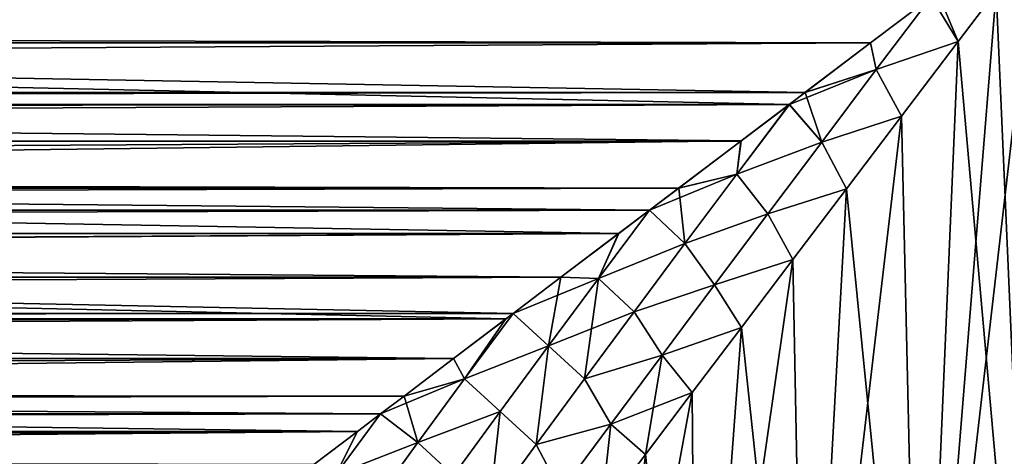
# Model space of a CAD drawing. Header units: metres. Extents: x -109 to 109, y -108 to 40.
# Tile 196 of 216: x 58 to 75, y -51 to -43. Entities that reach past the tile are written whole.
import ezdxf

# ---------------------------------------------------------------- set-up
doc = ezdxf.new("R2010")
doc.units = ezdxf.units.M
doc.layers.add('solid_K_24_42_18_000C86_XXX', color=7, linetype='CONTINUOUS')

msp = doc.modelspace()

# ---------------------------------------------------------------- linework, layer by layer
at = {"layer": 'solid_K_24_42_18_000C86_XXX'}
for points in [[(73.781204, -59.5, -15.361249), (75.130669, -42.809639, -15.539785), (75.813179, -41.909103, -15.584873)], [(75.863197, -59.5, -15.586966), (73.781204, -59.5, -15.361249), (75.813179, -41.909103, -15.584873)], [(75.863174, -59.5, 15.586965), (75.813179, -41.909103, 15.584873), (75.130653, -42.809654, 15.539784)], [(73.978889, -42.909077, -15.482746), (15.270522, -43.585087, -15.384321), (15.47729, -42.292046, -15.546402)], [(73.781204, -59.5, -15.361249), (74.453667, -43.701847, -15.465204), (75.130669, -42.809639, -15.539785)], [(75.130653, -42.809654, 15.539784), (73.978882, -42.909081, 15.482745), (74.453636, -43.701893, 15.465199)], [(74.453667, -43.701847, -15.465204), (73.978889, -42.909077, -15.482746), (74.086487, -42.827393, -15.492599)], [(74.453667, -43.701847, -15.465204), (74.086487, -42.827393, -15.492599), (75.130669, -42.809639, -15.539785)], [(75.863174, -59.5, 15.586965), (75.130653, -42.809654, 15.539784), (74.453636, -43.701893, 15.465199)], [(73.978882, -42.909081, 15.482745), (-73.978882, -42.909081, 15.482745), (-72.90023, -43.726269, 15.35993)], [(72.90023, -43.726265, 15.359931), (73.978882, -42.909081, 15.482745), (-72.90023, -43.726269, 15.35993)], [(73.978889, -42.909077, -15.482746), (72.900734, -43.725883, -15.359999), (15.270522, -43.585087, -15.384321)], [(73.001106, -44.203102, 15.291337), (73.978882, -42.909081, 15.482745), (72.90023, -43.726265, 15.359931)], [(73.001129, -44.203079, -15.291343), (72.900734, -43.725883, -15.359999), (73.978889, -42.909077, -15.482746)], [(73.001106, -44.203102, 15.291337), (74.453636, -43.701893, 15.465199), (73.978882, -42.909081, 15.482745)], [(73.001129, -44.203079, -15.291343), (73.978889, -42.909077, -15.482746), (74.453667, -43.701847, -15.465204)], [(72.90023, -43.726265, 15.359931), (-72.90023, -43.726269, 15.35993), (-71.733292, -44.609402, 15.1767)], [(71.733299, -44.609398, 15.176701), (72.90023, -43.726265, 15.359931), (-71.733292, -44.609402, 15.1767)], [(71.45507, -44.8204, -15.124964), (14.919064, -44.876667, -15.110641), (15.270522, -43.585087, -15.384321)], [(71.733971, -44.608887, -15.176823), (71.45507, -44.8204, -15.124964), (15.270522, -43.585087, -15.384321)], [(72.900734, -43.725883, -15.359999), (71.733971, -44.608887, -15.176823), (15.270522, -43.585087, -15.384321)], [(73.001106, -44.203102, 15.291337), (72.90023, -43.726265, 15.359931), (71.733299, -44.609398, 15.176701)], [(73.001129, -44.203079, -15.291343), (71.733971, -44.608887, -15.176823), (72.900734, -43.725883, -15.359999)], [(73.001106, -44.203102, 15.291337), (73.450218, -45.027546, 15.298981), (74.453636, -43.701893, 15.465199)], [(73.001129, -44.203079, -15.291343), (74.453667, -43.701847, -15.465204), (73.45031, -45.027428, -15.298999)], [(73.781181, -59.5, 15.361244), (74.453636, -43.701893, 15.465199), (73.450218, -45.027546, 15.298981)], [(73.781204, -59.5, -15.361249), (73.45031, -45.027428, -15.298999), (74.453667, -43.701847, -15.465204)], [(73.781181, -59.5, 15.361244), (75.863174, -59.5, 15.586965), (74.453636, -43.701893, 15.465199)], [(73.001106, -44.203102, 15.291337), (71.733299, -44.609398, 15.176701), (71.455078, -44.820393, 15.124966)], [(72.031487, -45.489731, 15.036441), (73.001106, -44.203102, 15.291337), (71.455078, -44.820393, 15.124966)], [(72.031532, -45.489677, -15.036452), (71.733971, -44.608887, -15.176823), (73.001129, -44.203079, -15.291343)], [(72.031487, -45.489731, 15.036441), (73.450218, -45.027546, 15.298981), (73.001106, -44.203102, 15.291337)], [(72.031532, -45.489677, -15.036452), (73.001129, -44.203079, -15.291343), (73.45031, -45.027428, -15.298999)], [(71.733299, -44.609398, 15.176701), (-71.733292, -44.609402, 15.1767), (-71.455078, -44.820393, 15.124966)], [(71.455078, -44.820393, 15.124966), (71.733299, -44.609398, 15.176701), (-71.455078, -44.820393, 15.124966)], [(72.031532, -45.489677, -15.036452), (71.45507, -44.8204, -15.124964), (71.733971, -44.608887, -15.176823)], [(71.455078, -44.820393, 15.124966), (-71.455078, -44.820393, 15.124966), (-70.595551, -45.471687, 14.945367)], [(70.595558, -45.471684, 14.945369), (71.455078, -44.820393, 15.124966), (-70.595551, -45.471687, 14.945367)], [(70.596375, -45.471066, -14.945554), (14.409604, -46.17099, -14.718045), (14.919064, -44.876667, -15.110641)], [(71.45507, -44.8204, -15.124964), (70.596375, -45.471066, -14.945554), (14.919064, -44.876667, -15.110641)], [(70.519867, -46.062744, -14.779124), (70.596375, -45.471066, -14.945554), (71.45507, -44.8204, -15.124964)], [(70.519867, -46.062744, -14.779124), (71.45507, -44.8204, -15.124964), (72.031532, -45.489677, -15.036452)], [(70.519875, -46.062748, 14.779122), (71.455078, -44.820393, 15.124966), (70.595558, -45.471684, 14.945369)], [(72.031487, -45.489731, 15.036441), (71.455078, -44.820393, 15.124966), (70.519875, -46.062748, 14.779122)], [(71.748306, -59.5, -14.858702), (72.470528, -46.320492, -15.070612), (73.45031, -45.027428, -15.298999)], [(73.781204, -59.5, -15.361249), (71.748306, -59.5, -14.858702), (73.45031, -45.027428, -15.298999)], [(72.031487, -45.489731, 15.036441), (72.470375, -46.320686, 15.070572), (73.450218, -45.027546, 15.298981)], [(72.031532, -45.489677, -15.036452), (73.45031, -45.027428, -15.298999), (72.470528, -46.320492, -15.070612)], [(73.781181, -59.5, 15.361244), (73.450218, -45.027546, 15.298981), (72.470375, -46.320686, 15.070572)], [(70.595558, -45.471684, 14.945369), (-70.595551, -45.471687, 14.945367), (-69.487564, -46.310188, 14.668398)], [(69.487564, -46.310184, 14.6684), (70.595558, -45.471684, 14.945369), (-69.487564, -46.310188, 14.668398)], [(70.596375, -45.471066, -14.945554), (69.488503, -46.309471, -14.668658), (14.409604, -46.17099, -14.718045)], [(70.519875, -46.062748, 14.779122), (70.595558, -45.471684, 14.945369), (69.487564, -46.310184, 14.6684)], [(70.519867, -46.062744, -14.779124), (69.488503, -46.309471, -14.668658), (70.596375, -45.471066, -14.945554)], [(70.519867, -46.062744, -14.779124), (72.031532, -45.489677, -15.036452), (71.072258, -46.766323, -14.717189)], [(71.072205, -46.766388, 14.717168), (72.031487, -45.489731, 15.036441), (70.519875, -46.062748, 14.779122)], [(71.072205, -46.766388, 14.717168), (72.470375, -46.320686, 15.070572), (72.031487, -45.489731, 15.036441)], [(71.072258, -46.766323, -14.717189), (72.031532, -45.489677, -15.036452), (72.470528, -46.320492, -15.070612)], [(68.422104, -47.117538, -14.350461), (13.727675, -47.457394, -14.200777), (14.409604, -46.17099, -14.718045)], [(68.96904, -46.703197, -14.520108), (68.422104, -47.117538, -14.350461), (14.409604, -46.17099, -14.718045)], [(69.488503, -46.309471, -14.668658), (68.96904, -46.703197, -14.520108), (14.409604, -46.17099, -14.718045)], [(70.519875, -46.062748, 14.779122), (69.487564, -46.310184, 14.6684), (68.969055, -46.70319, 14.520111)], [(69.598778, -47.292728, 14.3709), (70.519875, -46.062748, 14.779122), (68.969055, -46.70319, 14.520111)], [(69.59877, -47.292732, -14.370899), (69.488503, -46.309471, -14.668658), (70.519867, -46.062744, -14.779124)], [(69.59877, -47.292732, -14.370899), (70.519867, -46.062744, -14.779124), (71.072258, -46.766323, -14.717189)], [(71.072205, -46.766388, 14.717168), (70.519875, -46.062748, 14.779122), (69.598778, -47.292728, 14.3709)], [(69.487564, -46.310184, 14.6684), (-69.487564, -46.310188, 14.668398), (-68.969055, -46.70319, 14.520112)], [(68.969055, -46.70319, 14.520111), (69.487564, -46.310184, 14.6684), (-68.969055, -46.70319, 14.520112)], [(69.59877, -47.292732, -14.370899), (68.96904, -46.703197, -14.520108), (69.488503, -46.309471, -14.668658)], [(71.072205, -46.766388, 14.717168), (71.518631, -47.578152, 14.783301), (72.470375, -46.320686, 15.070572)], [(71.072258, -46.766323, -14.717189), (72.470528, -46.320492, -15.070612), (71.518829, -47.577892, -14.783367)], [(71.748276, -59.5, 14.858692), (72.470375, -46.320686, 15.070572), (71.518631, -47.578152, 14.783301)], [(71.748306, -59.5, -14.858702), (71.518829, -47.577892, -14.783367), (72.470528, -46.320492, -15.070612)], [(71.748276, -59.5, 14.858692), (73.781181, -59.5, 15.361244), (72.470375, -46.320686, 15.070572)], [(68.969055, -46.70319, 14.520111), (-68.969055, -46.70319, 14.520112), (-68.421074, -47.118324, 14.350125)], [(68.421082, -47.11832, 14.350127), (68.969055, -46.70319, 14.520111), (-68.421074, -47.118324, 14.350125)], [(68.05983, -47.917957, -14.00736), (68.422104, -47.117538, -14.350461), (68.96904, -46.703197, -14.520108)], [(68.05983, -47.917957, -14.00736), (68.96904, -46.703197, -14.520108), (69.59877, -47.292732, -14.370899)], [(68.059845, -47.917946, 14.007369), (68.969055, -46.70319, 14.520111), (68.421082, -47.11832, 14.350127)], [(69.598778, -47.292728, 14.3709), (68.969055, -46.70319, 14.520111), (68.059845, -47.917946, 14.007369)], [(69.59877, -47.292732, -14.370899), (71.072258, -46.766323, -14.717189), (70.125832, -48.029713, -14.332327)], [(70.125778, -48.029781, 14.332302), (71.072205, -46.766388, 14.717168), (69.598778, -47.292728, 14.3709)], [(70.125778, -48.029781, 14.332302), (71.518631, -47.578152, 14.783301), (71.072205, -46.766388, 14.717168)], [(70.125832, -48.029713, -14.332327), (71.072258, -46.766323, -14.717189), (71.518829, -47.577892, -14.783367)], [(68.421082, -47.11832, 14.350127), (-68.421074, -47.118324, 14.350125), (-67.395012, -47.894871, 13.993596)], [(67.39502, -47.894867, 13.9936), (68.421082, -47.11832, 14.350127), (-67.395012, -47.894871, 13.993596)], [(68.422104, -47.117538, -14.350461), (67.396111, -47.894032, -13.99401), (13.727675, -47.457394, -14.200777)], [(68.059845, -47.917946, 14.007369), (68.421082, -47.11832, 14.350127), (67.39502, -47.894867, 13.9936)], [(68.05983, -47.917957, -14.00736), (67.396111, -47.894032, -13.99401), (68.422104, -47.117538, -14.350461)], [(68.05983, -47.917957, -14.00736), (69.59877, -47.292732, -14.370899), (68.695885, -48.505714, -13.899874)], [(68.6959, -48.505692, 13.899886), (69.598778, -47.292728, 14.3709), (68.059845, -47.917946, 14.007369)], [(68.695885, -48.505714, -13.899874), (69.59877, -47.292732, -14.370899), (70.125832, -48.029713, -14.332327)], [(70.125778, -48.029781, 14.332302), (69.598778, -47.292728, 14.3709), (68.6959, -48.505692, 13.899886)], [(66.418121, -48.634911, -13.603975), (12.852353, -48.727352, -13.55168), (13.727675, -47.457394, -14.200777)], [(66.543854, -48.539669, -13.656991), (66.418121, -48.634911, -13.603975), (13.727675, -47.457394, -14.200777)], [(67.396111, -47.894032, -13.99401), (66.543854, -48.539669, -13.656991), (13.727675, -47.457394, -14.200777)], [(69.802399, -59.5, -14.089037), (70.603569, -48.785934, -14.442717), (71.518829, -47.577892, -14.783367)], [(71.748306, -59.5, -14.858702), (69.802399, -59.5, -14.089037), (71.518829, -47.577892, -14.783367)], [(70.125778, -48.029781, 14.332302), (70.603348, -48.786217, 14.442628), (71.518631, -47.578152, 14.783301)], [(70.125832, -48.029713, -14.332327), (71.518829, -47.577892, -14.783367), (70.603569, -48.785934, -14.442717)], [(71.748276, -59.5, 14.858692), (71.518631, -47.578152, 14.783301), (70.603348, -48.786217, 14.442628)], [(67.39502, -47.894867, 13.9936), (-67.395012, -47.894871, 13.993596), (-66.543861, -48.539665, 13.656992)], [(66.543854, -48.539669, 13.656991), (67.39502, -47.894867, 13.9936), (-66.543861, -48.539665, 13.656992)], [(67.172394, -49.113052, -13.428877), (66.543854, -48.539669, -13.656991), (67.396111, -47.894032, -13.99401)], [(68.059845, -47.917946, 14.007369), (67.39502, -47.894867, 13.9936), (66.543854, -48.539669, 13.656991)], [(68.059845, -47.917946, 14.007369), (66.543854, -48.539669, 13.656991), (67.172417, -49.113041, 13.42888)], [(67.172394, -49.113052, -13.428877), (67.396111, -47.894032, -13.99401), (68.05983, -47.917957, -14.00736)], [(67.172394, -49.113052, -13.428877), (68.05983, -47.917957, -14.00736), (67.814034, -49.698025, -13.364788)], [(68.6959, -48.505692, 13.899886), (68.059845, -47.917946, 14.007369), (67.172417, -49.113041, 13.42888)], [(68.05983, -47.917957, -14.00736), (68.695885, -48.505714, -13.899874), (67.814034, -49.698025, -13.364788)], [(68.695885, -48.505714, -13.899874), (70.125832, -48.029713, -14.332327), (69.194801, -49.276417, -13.880593)], [(69.194756, -49.276478, 13.880572), (70.125778, -48.029781, 14.332302), (68.6959, -48.505692, 13.899886)], [(69.194756, -49.276478, 13.880572), (70.603348, -48.786217, 14.442628), (70.125778, -48.029781, 14.332302)], [(69.194801, -49.276417, -13.880593), (70.125832, -48.029713, -14.332327), (70.603569, -48.785934, -14.442717)], [(66.543854, -48.539669, 13.656991), (-66.543861, -48.539665, 13.656992), (-66.416939, -48.635807, 13.603472)], [(66.416954, -48.635799, 13.603476), (66.543854, -48.539669, 13.656991), (-66.416939, -48.635807, 13.603472)], [(66.416954, -48.635799, 13.603476), (-66.416939, -48.635807, 13.603472), (-65.486313, -49.340477, 13.183188)], [(65.48632, -49.340469, 13.183193), (66.416954, -48.635799, 13.603476), (-65.486313, -49.340477, 13.183188)], [(66.418121, -48.634911, -13.603975), (65.487587, -49.33952, -13.183794), (12.852353, -48.727352, -13.55168)], [(65.48632, -49.340469, 13.183193), (66.543854, -48.539669, 13.656991), (66.416954, -48.635799, 13.603476)], [(65.680229, -49.700909, 12.974975), (66.543854, -48.539669, 13.656991), (65.48632, -49.340469, 13.183193)], [(65.680214, -49.700912, -12.974975), (65.487587, -49.33952, -13.183794), (66.418121, -48.634911, -13.603975)], [(65.680214, -49.700912, -12.974975), (66.418121, -48.634911, -13.603975), (66.543854, -48.539669, -13.656991)], [(65.680214, -49.700912, -12.974975), (66.543854, -48.539669, -13.656991), (67.172394, -49.113052, -13.428877)], [(65.680229, -49.700909, 12.974975), (67.172417, -49.113041, 13.42888), (66.543854, -48.539669, 13.656991)], [(67.814072, -49.697987, 13.364802), (68.6959, -48.505692, 13.899886), (67.172417, -49.113041, 13.42888)], [(67.814034, -49.698025, -13.364788), (68.695885, -48.505714, -13.899874), (69.194801, -49.276417, -13.880593)], [(69.194756, -49.276478, 13.880572), (68.6959, -48.505692, 13.899886), (67.814072, -49.697987, 13.364802)], [(65.487587, -49.33952, -13.183794), (11.769082, -49.954395, -12.774145), (12.852353, -48.727352, -13.55168)], [(69.194756, -49.276478, 13.880572), (69.72744, -49.943459, 14.0532), (70.603348, -48.786217, 14.442628)], [(69.194801, -49.276417, -13.880593), (70.603569, -48.785934, -14.442717), (69.727638, -49.943199, -14.053296)], [(69.802368, -59.5, 14.089024), (70.603348, -48.786217, 14.442628), (69.72744, -49.943459, 14.0532)], [(69.802399, -59.5, -14.089037), (69.727638, -49.943199, -14.053296), (70.603569, -48.785934, -14.442717)], [(69.802368, -59.5, 14.089024), (71.748276, -59.5, 14.858692), (70.603348, -48.786217, 14.442628)], [(65.680214, -49.700912, -12.974975), (67.172394, -49.113052, -13.428877), (66.313477, -50.281475, -12.784616)], [(65.680229, -49.700909, 12.974975), (66.313484, -50.281475, 12.784616), (67.172417, -49.113041, 13.42888)], [(66.313477, -50.281475, -12.784616), (67.172394, -49.113052, -13.428877), (66.956299, -50.865635, -12.764058)], [(66.956329, -50.865597, 12.764079), (67.172417, -49.113041, 13.42888), (66.313484, -50.281475, 12.784616)], [(67.172394, -49.113052, -13.428877), (67.814034, -49.698025, -13.364788), (66.956299, -50.865635, -12.764058)], [(66.956329, -50.865597, 12.764079), (67.814072, -49.697987, 13.364802), (67.172417, -49.113041, 13.42888)], [(65.48632, -49.340469, 13.183193), (-65.486313, -49.340477, 13.183188), (-64.606499, -50.006756, 12.737281)], [(64.606514, -50.006748, 12.737287), (65.48632, -49.340469, 13.183193), (-64.606499, -50.006756, 12.737281)], [(65.487587, -49.33952, -13.183794), (64.60788, -50.005718, -12.738016), (11.769082, -49.954395, -12.774145)], [(65.680229, -49.700909, 12.974975), (65.48632, -49.340469, 13.183193), (64.606514, -50.006748, 12.737287)], [(65.680214, -49.700912, -12.974975), (64.60788, -50.005718, -12.738016), (65.487587, -49.33952, -13.183794)], [(67.814034, -49.698025, -13.364788), (69.194801, -49.276417, -13.880593), (68.282158, -50.502518, -13.36007)], [(68.282127, -50.502567, 13.360041), (69.194756, -49.276478, 13.880572), (67.814072, -49.697987, 13.364802)], [(68.282127, -50.502567, 13.360041), (69.72744, -49.943459, 14.0532), (69.194756, -49.276478, 13.880572)], [(68.282158, -50.502518, -13.36007), (69.194801, -49.276417, -13.880593), (68.895409, -51.041771, -13.620948)], [(69.194801, -49.276417, -13.880593), (69.727638, -49.943199, -14.053296), (68.895409, -51.041771, -13.620948)], [(65.680229, -49.700909, 12.974975), (64.606514, -50.006748, 12.737287), (64.190277, -50.322025, 12.508391)], [(64.850456, -50.830784, 12.225696), (65.680229, -49.700909, 12.974975), (64.190277, -50.322025, 12.508391)], [(65.680214, -49.700912, -12.974975), (64.850449, -50.830776, -12.225698), (64.60788, -50.005718, -12.738016)], [(65.680214, -49.700912, -12.974975), (66.313477, -50.281475, -12.784616), (64.850449, -50.830776, -12.225698)], [(64.850456, -50.830784, 12.225696), (66.313484, -50.281475, 12.784616), (65.680229, -49.700909, 12.974975)], [(66.956299, -50.865635, -12.764058), (67.814034, -49.698025, -13.364788), (68.282158, -50.502518, -13.36007)], [(68.282127, -50.502567, 13.360041), (67.814072, -49.697987, 13.364802), (66.956329, -50.865597, 12.764079)], [(64.606514, -50.006748, 12.737287), (-64.606499, -50.006756, 12.737281), (-64.190277, -50.322025, 12.508392)], [(64.190277, -50.322025, 12.508391), (64.606514, -50.006748, 12.737287), (-64.190277, -50.322025, 12.508392)], [(63.779171, -50.633347, -12.270235), (10.459805, -51.111774, -11.879057), (11.769082, -49.954395, -12.774145)], [(64.190239, -50.322052, -12.508371), (63.779171, -50.633347, -12.270235), (11.769082, -49.954395, -12.774145)], [(64.60788, -50.005718, -12.738016), (64.190239, -50.322052, -12.508371), (11.769082, -49.954395, -12.774145)], [(64.850449, -50.830776, -12.225698), (64.190239, -50.322052, -12.508371), (64.60788, -50.005718, -12.738016)], [(67.975693, -59.5, -13.065057), (68.895409, -51.041771, -13.620948), (69.727638, -49.943199, -14.053296)], [(69.802399, -59.5, -14.089037), (67.975693, -59.5, -13.065057), (69.727638, -49.943199, -14.053296)], [(68.282127, -50.502567, 13.360041), (68.895309, -51.041908, 13.620891), (69.72744, -49.943459, 14.0532)], [(69.802368, -59.5, 14.089024), (69.72744, -49.943459, 14.0532), (68.895309, -51.041908, 13.620891)], [(64.190277, -50.322025, 12.508391), (-64.190277, -50.322025, 12.508392), (-63.777672, -50.634491, 12.269336)], [(63.777679, -50.634483, 12.269341), (64.190277, -50.322025, 12.508391), (-63.777672, -50.634491, 12.269336)], [(63.395363, -51.402901, -11.653969), (63.779171, -50.633347, -12.270235), (64.190239, -50.322052, -12.508371)], [(64.850449, -50.830776, -12.225698), (63.395363, -51.402901, -11.653969), (64.190239, -50.322052, -12.508371)], [(63.395397, -51.402882, 11.653981), (64.190277, -50.322025, 12.508391), (63.777679, -50.634483, 12.269341)], [(64.850456, -50.830784, 12.225696), (64.190277, -50.322025, 12.508391), (63.395397, -51.402882, 11.653981)], [(64.850449, -50.830776, -12.225698), (66.313477, -50.281475, -12.784616), (65.486427, -51.418453, -12.073504)], [(64.850456, -50.830784, 12.225696), (65.48642, -51.418461, 12.073503), (66.313484, -50.281475, 12.784616)], [(66.1259, -52.004017, 12.096133), (66.313484, -50.281475, 12.784616), (65.48642, -51.418461, 12.073503)], [(65.486427, -51.418453, -12.073504), (66.313477, -50.281475, -12.784616), (66.125862, -52.004063, -12.096103)], [(66.313477, -50.281475, -12.784616), (66.956299, -50.865635, -12.764058), (66.125862, -52.004063, -12.096103)], [(66.1259, -52.004017, 12.096133), (66.956329, -50.865597, 12.764079), (66.313484, -50.281475, 12.784616)], [(66.956299, -50.865635, -12.764058), (68.282158, -50.502518, -13.36007), (67.391098, -51.703766, -12.768495)], [(67.391052, -51.703827, 12.768464), (68.282127, -50.502567, 13.360041), (66.956329, -50.865597, 12.764079)], [(67.391052, -51.703827, 12.768464), (68.108505, -52.081093, 13.150772), (68.282127, -50.502567, 13.360041)], [(67.391098, -51.703766, -12.768495), (68.282158, -50.502518, -13.36007), (68.108459, -52.081142, -13.150741)], [(68.282158, -50.502518, -13.36007), (68.895409, -51.041771, -13.620948), (68.108459, -52.081142, -13.150741)], [(68.282127, -50.502567, 13.360041), (68.108505, -52.081093, 13.150772), (68.895309, -51.041908, 13.620891)], [(63.777679, -50.634483, 12.269341), (-63.777672, -50.634491, 12.269336), (-62.999928, -51.223251, 11.783256)], [(62.999939, -51.223244, 11.783262), (63.777679, -50.634483, 12.269341), (-62.999928, -51.223251, 11.783256)], [(63.779171, -50.633347, -12.270235), (63.001545, -51.222012, -11.78433), (10.459805, -51.111774, -11.879057)], [(63.395397, -51.402882, 11.653981), (63.777679, -50.634483, 12.269341), (62.999939, -51.223244, 11.783262)], [(63.395363, -51.402901, -11.653969), (63.001545, -51.222012, -11.78433), (63.779171, -50.633347, -12.270235)], [(64.850449, -50.830776, -12.225698), (64.06118, -51.921585, -11.409443), (63.395363, -51.402901, -11.653969)], [(64.061188, -51.921597, 11.409434), (64.850456, -50.830784, 12.225696), (63.395397, -51.402882, 11.653981)], [(64.850449, -50.830776, -12.225698), (65.486427, -51.418453, -12.073504), (64.06118, -51.921585, -11.409443)], [(64.061188, -51.921597, 11.409434), (65.48642, -51.418461, 12.073503), (64.850456, -50.830784, 12.225696)], [(66.125862, -52.004063, -12.096103), (66.956299, -50.865635, -12.764058), (67.391098, -51.703766, -12.768495)], [(67.391052, -51.703827, 12.768464), (66.956329, -50.865597, 12.764079), (66.1259, -52.004017, 12.096133)], [(67.975693, -59.5, -13.065057), (68.108459, -52.081142, -13.150741), (68.895409, -51.041771, -13.620948)], [(69.802368, -59.5, 14.089024), (68.895309, -51.041908, 13.620891), (68.108505, -52.081093, 13.150772)]]:
    msp.add_3dface(points, dxfattribs=at)

doc.saveas('drawing.dxf')
